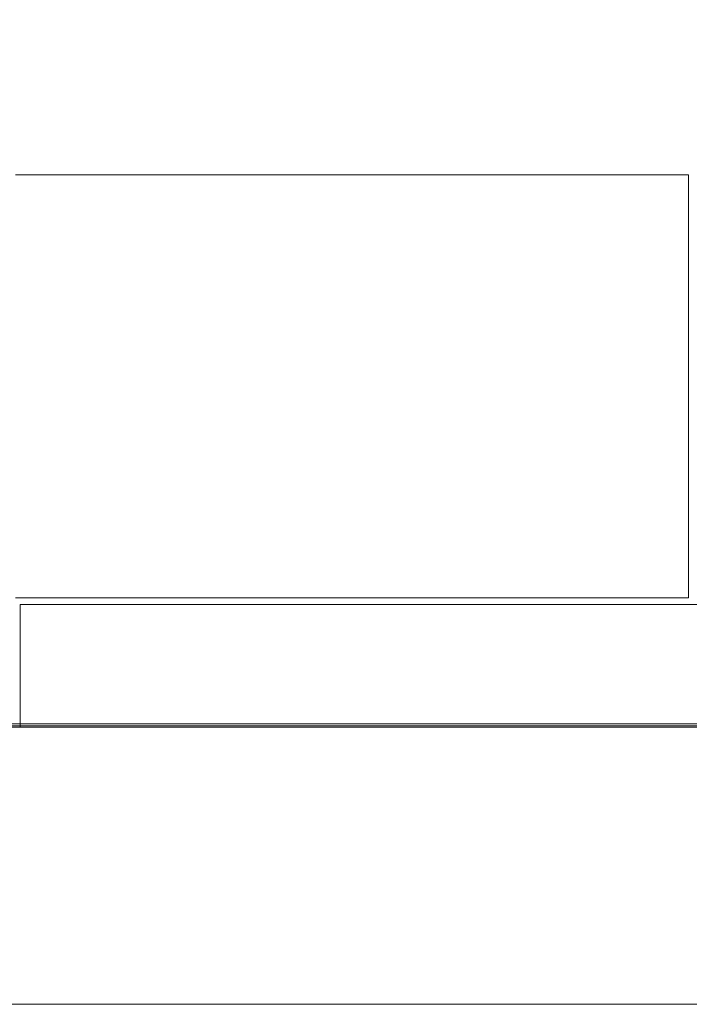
# Model space of a CAD drawing. Extents: x 0 to 59450, y 0 to 42050.
# Tile 120 of 256: x 30132 to 31336, y 7815 to 9583. Entities that reach past the tile are written whole.
import ezdxf

# ---------------------------------------------------------------- set-up
doc = ezdxf.new("R2010")
doc.units = 0
doc.header["$LTSCALE"] = 20
doc.header["$MEASUREMENT"] = 0
doc.layers.get('0').update_dxf_attribs({"linetype": 'CONTINUOUS'})
doc.layers.get('Defpoints').update_dxf_attribs({"linetype": 'CONTINUOUS'})
doc.dimstyles.new('DXF001', dxfattribs={"dimtxt": 3.1, "dimasz": 2, "dimexe": 2, "dimexo": 0.8, "dimgap": 0.09, "dimtad": 1, "dimdsep": 46, "dimtxsty": 'STANDARD', "dimcen": 0.09, "dimazin": 2, "dimtfac": 0.645161, "dimtdec": 4, "dimtmove": 0, "dimatfit": 3, "dimfxl": 1, "dimtvp": 0.66129, "dimtolj": 1, "dimtzin": 0, "dimarcsym": 0})

# ---------------------------------------------------------------- blocks, each defined once
blk = doc.blocks.new('_OPEN')
at = {"color": 0, "linetype": 'ByBlock', "lineweight": -2}
for p, q in [((-1, 0.166667), (0, 0)), ((0, 0), (-1, -0.166667)), ((0, 0), (-1, 0))]:
    blk.add_line(p, q, dxfattribs=at)
blk = doc.blocks.new('*D24')
at = {"color": 0, "linetype": 'Continuous', "lineweight": -2}
for p, q in [((29203.5, 7815.6), (29203.5, 10548.9)), ((33991.6, 10546.9), (29205.5, 10546.9)), ((33993.6, 7815.6), (33993.6, 10548.9))]:
    blk.add_line(p, q, dxfattribs=at)
at = {"layer": 'Defpoints', "color": 0, "linetype": 'Continuous'}
for p in [(29203.5, 10546.9), (29203.5, 7814.8), (33993.6, 7814.8)]:
    blk.add_point(p, dxfattribs=at)
at = {"color": 0, "linetype": 'Continuous', "lineweight": -2, "xscale": 2, "yscale": 2, "zscale": 2, "rotation": 180}
blk.add_blockref('_OPEN', (29203.5, 10546.9), dxfattribs=at)
at = {"color": 0, "linetype": 'Continuous', "lineweight": -2, "xscale": 2, "yscale": 2, "zscale": 2}
blk.add_blockref('_OPEN', (33993.6, 10546.9), dxfattribs=at)
at = {"color": 0, "linetype": 'Continuous', "lineweight": 13, "insert": (31772.5, 10596.9), "char_height": 100, "attachment_point": 5}
blk.add_mtext('\\A1;\\A1;4790', dxfattribs=at)
blk = doc.blocks.new('*D26')
at = {"color": 0, "linetype": 'Continuous', "lineweight": -2}
for p, q in [((29203.5, 7815.6), (29203.5, 13439.6)), ((37637.6, 13437.6), (29205.5, 13437.6)), ((37639.6, 7815.6), (37639.6, 13439.6))]:
    blk.add_line(p, q, dxfattribs=at)
at = {"layer": 'Defpoints', "color": 0, "linetype": 'Continuous'}
for p in [(29203.5, 13437.6), (29203.5, 7814.8), (37639.6, 7814.8)]:
    blk.add_point(p, dxfattribs=at)
at = {"color": 0, "linetype": 'Continuous', "lineweight": -2, "xscale": 2, "yscale": 2, "zscale": 2, "rotation": 180}
blk.add_blockref('_OPEN', (29203.5, 13437.6), dxfattribs=at)
at = {"color": 0, "linetype": 'Continuous', "lineweight": -2, "xscale": 2, "yscale": 2, "zscale": 2}
blk.add_blockref('_OPEN', (37639.6, 13437.6), dxfattribs=at)
at = {"color": 0, "linetype": 'Continuous', "lineweight": 13, "insert": (33595.5, 13487.7), "char_height": 100, "attachment_point": 5}
blk.add_mtext('\\A1;\\A1;8440', dxfattribs=at)

msp = doc.modelspace()

# ---------------------------------------------------------------- linework, layer by layer
at = {"color": 3, "linetype": 'Continuous', "lineweight": 13}
for p, q in [((30124.818, 9304.774), (31334.818, 9304.774)), ((31334.818, 9304.774), (31334.818, 9295.374)), ((31334.818, 9295.374), (31334.818, 8544.774)), ((31334.818, 8544.774), (30124.818, 8544.774)), ((30133.624, 8312.774), (30133.624, 8532.774)), ((32061.624, 8532.774), (30133.624, 8532.774)), ((28532.708, 8318.774), (31621.632, 8318.774)), ((31621.632, 8314.774), (28532.708, 8314.774)), ((33558.442, 8312.774), (29012.289, 8312.774)), ((38500.848, 7814.774), (23765.567, 7814.774))]:
    msp.add_line(p, q, dxfattribs=at)

# ---------------------------------------------------------------- dimensions: what is measured, and where the dimension line sits
at = {"linetype": 'Continuous', "lineweight": 13}
for base, p1, text, picture, middle in [((29203.486, 13437.63), (37639.617, 7814.774), '\\A1;8440', '*D26', (33595.452, 13437.63)), ((29203.486, 10546.853), (33993.624, 7814.774), '\\A1;4790', '*D24', (31772.455, 10546.853))]:
    dim = msp.add_linear_dim(base=base, p1=p1, p2=(29203.486, 7814.774), text=text, dimstyle='DXF001', override={"dimtxt": 100, "dimasz": 2, "dimblk1": 'OPEN', "dimblk2": 'OPEN', "dimsah": 1}, dxfattribs=at)
    dim.commit()
    dim.dimension.update_dxf_attribs({"geometry": picture, "text_midpoint": middle, "dimtype": 160})

doc.saveas('drawing.dxf')
